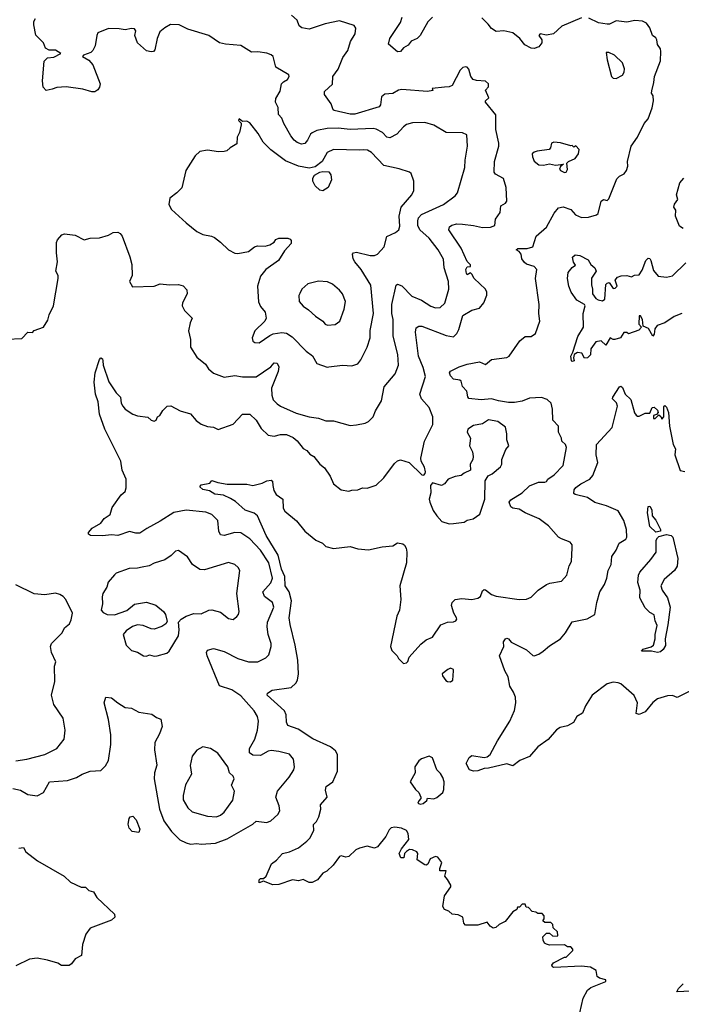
# Model space of a CAD drawing. Extents: x 1921360 to 2014538, y 768294 to 907744.
# Tile 96 of 256: x 1978550 to 1982903, y 795132 to 801608. Entities that reach past the tile are written whole.
import ezdxf

# ---------------------------------------------------------------- set-up
doc = ezdxf.new("R2010")
doc.units = 0

msp = doc.modelspace()

# ---------------------------------------------------------------- linework, layer by layer
at = {"layer": '0CON10XD'}
for points in [[(1978505, 796552.5), (1978555, 796539.4), (1978605, 796512.5), (1978665, 796503.5), (1978707.1, 796525), (1978745.5, 796594.5), (1978865, 796603.6), (1978925, 796623.3), (1978961.2, 796645), (1979015, 796666), (1979085, 796670), (1979115, 796700), (1979134, 796735), (1979149.1, 796840.9), (1979150, 796905), (1979135.4, 797004.6), (1979107.1, 797115), (1979117.5, 797152.5), (1979155, 797148.6), (1979195, 797114), (1979245, 797084.2), (1979285, 797080), (1979335, 797053.1), (1979420.5, 797040.5), (1979449.3, 797019.3), (1979478.3, 797008.3), (1979488.3, 796958.3), (1979469.3, 796910.7), (1979439.5, 796855), (1979438.1, 796805), (1979452.9, 796705), (1979436.9, 796655), (1979435.6, 796615), (1979470, 796415), (1979498.9, 796338.9), (1979548, 796268), (1979603.8, 796213.8), (1979645, 796193.1), (1979675, 796185.7), (1979715, 796189.4), (1979745, 796184.4), (1979837.8, 796192.2), (1979915, 796220), (1980085, 796317.5), (1980105, 796337.5), (1980175, 796327.5), (1980201.7, 796338.3), (1980249.4, 796380.6), (1980261.9, 796405), (1980257.2, 796437.2), (1980235.6, 796495), (1980246.9, 796535), (1980323.8, 796625), (1980353.8, 796675), (1980357.5, 796695), (1980351.2, 796745), (1980325, 796776.7), (1980255.5, 796795.5), (1980205, 796800.5), (1980185, 796796.2), (1980135, 796767.5), (1980085, 796771.5), (1980062, 796785), (1980062.9, 796815), (1980098, 796875), (1980115.3, 796935), (1980120.9, 796995), (1980114.7, 797024.7), (1980093.3, 797063.3), (1980005, 797161.8), (1979945, 797200), (1979865, 797225.6), (1979783.6, 797423.6), (1979780, 797445), (1979785, 797461.2), (1979825, 797473.1), (1979895, 797453.3), (1979985, 797406.2), (1980055, 797385.5), (1980116.4, 797383.6), (1980169.1, 797410.9), (1980188.9, 797431.1), (1980204.5, 797485), (1980203.8, 797505), (1980184.6, 797565), (1980177.7, 797615), (1980180, 797645), (1980221.5, 797745), (1980212.7, 797775), (1980161.5, 797815), (1980150.8, 797845), (1980202.1, 797905), (1980212.7, 797935), (1980188.8, 798035), (1980135, 798118.7), (1980065, 798193.6), (1980005, 798231.9), (1979965, 798235.5), (1979896.2, 798216.2), (1979870.7, 798220.7), (1979860, 798245), (1979853.1, 798315), (1979815, 798353.6), (1979775, 798369.6), (1979645, 798381.2), (1979565, 798367.5), (1979475, 798308.9), (1979387.8, 798262.2), (1979340.3, 798229.7), (1979315, 798230), (1979272.3, 798242.3), (1979195.6, 798214.4), (1979155, 798220.6), (1979095, 798213.1), (1979016.1, 798216.1), (1979003.3, 798225), (1979003.8, 798235), (1979026.3, 798263.7), (1979084.1, 798295.9), (1979105, 798326.2), (1979145.6, 798354.4), (1979159.5, 798400.5), (1979217.7, 798482.3), (1979244.1, 798505.9), (1979251.7, 798528.3), (1979250, 798585), (1979224.6, 798644.6), (1979215.6, 798705), (1979110, 798915), (1979075, 799013.3), (1979067.1, 799095), (1979048.9, 799145), (1979040.6, 799225), (1979046.2, 799285), (1979075, 799372.5), (1979085, 799383.3), (1979095, 799377.5), (1979098, 799365), (1979099.2, 799335), (1979137, 799227), (1979184.7, 799154.7), (1979214.5, 799125), (1979218.9, 799085), (1979228.1, 799065), (1979245, 799045.8), (1979295, 799013.1), (1979325, 799002.9), (1979393.9, 798993.9), (1979415, 798973.8), (1979435, 798966.7), (1979447.5, 798975), (1979457.5, 798995), (1979472.5, 799005), (1979492.7, 799037.3), (1979520, 799065), (1979545, 799067.5), (1979605.6, 799035.6), (1979675, 799016.7), (1979710.7, 798970.7), (1979745, 798946.7), (1979785, 798932.5), (1979825, 798926.9), (1979855, 798912.5), (1979955, 798948.6), (1980015.7, 799014.3), (1980065, 799014), (1980105, 798974), (1980139.8, 798919.8), (1980185, 798875.7), (1980225, 798869.6), (1980265, 798880), (1980305, 798879.6), (1980349.9, 798859.9), (1980375, 798838.1), (1980415, 798787.5), (1980440, 798775), (1980459.7, 798749.7), (1980486.2, 798735), (1980525, 798683.8), (1980555, 798660), (1980592, 798605), (1980614.2, 798554.2), (1980665, 798516.2), (1980715, 798506.2), (1980735, 798514), (1980775, 798516.2), (1980805, 798528), (1980835, 798526), (1980895, 798546.2), (1980945, 798593.8), (1981015, 798688.8), (1981035, 798706.2), (1981055, 798713.8), (1981112, 798695), (1981195, 798614), (1981208, 798612), (1981217.7, 798622.3), (1981219.2, 798635), (1981212.5, 798665), (1981191.4, 798705), (1981190, 798725), (1981213.1, 798835), (1981267.5, 798945), (1981268.1, 798995), (1981245, 799056.7), (1981192.9, 799115), (1981183.3, 799145), (1981219.1, 799260.9), (1981205, 799320), (1981174.8, 799395), (1981153.6, 799553.7), (1981157.8, 799582.2), (1981175, 799592.5), (1981195, 799592.1), (1981355, 799530), (1981405, 799522.5), (1981425, 799543.6), (1981438.9, 799571.1), (1981465, 799662.5), (1981525, 799697.1), (1981575, 799710), (1981604.3, 799745), (1981623, 799797), (1981624.2, 799815.8), (1981615.6, 799835), (1981540.6, 799905), (1981525, 799933.8), (1981515, 799942), (1981495, 799930), (1981489.3, 799939.3), (1981486.2, 799965), (1981495, 799981.4), (1981515.5, 799984.5), (1981515.7, 799995), (1981495, 800017.5), (1981454.6, 800105), (1981374.4, 800225), (1981377.5, 800245), (1981393.4, 800256.6), (1981425, 800266), (1981462.2, 800262.2), (1981534.6, 800254.6), (1981595, 800240.6), (1981646.4, 800243.6), (1981675.5, 800254.5), (1981679.4, 800295), (1981711.2, 800338.8), (1981715, 800383.3), (1981745, 800400.6), (1981753.8, 800415), (1981751.4, 800505), (1981732.4, 800562.4), (1981680.9, 800590.9), (1981672, 800605), (1981673.8, 800675), (1981701.4, 800775), (1981701.5, 800795), (1981682.7, 800885), (1981682.7, 800982.7), (1981614, 801065), (1981613.8, 801075), (1981636, 801095), (1981614.2, 801145), (1981633.9, 801166.1), (1981633.8, 801185), (1981613.6, 801203.6), (1981555, 801207), (1981534, 801214), (1981517.1, 801235), (1981505, 801282.9), (1981495, 801296.2), (1981485, 801298.8), (1981465, 801293.3), (1981448, 801275), (1981395.7, 801175), (1981375, 801165.5), (1981344.4, 801164.4), (1981263.6, 801156.4), (1981268.3, 801141.7), (1981233.9, 801136.1), (1981065, 801149.2), (1981042, 801145), (1981005, 801122.5), (1980952, 801118), (1980929.6, 801100.4), (1980922.8, 801047.2), (1980915, 801034.4), (1980755, 800986.3), (1980725, 800986.9), (1980619.8, 801009.8), (1980612.7, 801015), (1980600.2, 801055), (1980556.4, 801115), (1980554.7, 801135), (1980607.2, 801182.8), (1980611.2, 801235), (1980645, 801282.5), (1980675, 801360), (1980709.5, 801405), (1980725.4, 801464.6), (1980757.1, 801515), (1980761.7, 801551.7), (1980749.5, 801569.5), (1980655, 801600.4), (1980559.7, 801580.3), (1980455, 801546), (1980405.7, 801554.3), (1980388.4, 801568.4), (1980375.3, 801605.3), (1980337.4, 801637.4)], [(1980765, 798944.3), (1980822.5, 798955), (1980844.1, 798965.9), (1980875, 798996.2), (1980890, 799035), (1980929.7, 799100.3), (1980947, 799193), (1981020.9, 799279.1), (1981042.5, 799335), (1981037.5, 799405), (1981006.1, 799526.1), (1981007.8, 799635), (1980998.8, 799675), (1980997.5, 799735), (1981027.3, 799862.7), (1981035, 799869.2), (1981065, 799857.8), (1981130.1, 799790.1), (1981192.7, 799762.7), (1981254.1, 799724.1), (1981285, 799713.6), (1981316.2, 799715), (1981347.2, 799742.8), (1981372.9, 799835), (1981371.9, 799885), (1981343.6, 799975), (1981337.5, 800032.5), (1981303.1, 800095), (1981245, 800170), (1981181.8, 800225), (1981168.7, 800255), (1981168.8, 800285), (1981174.8, 800305.2), (1981194.2, 800325.8), (1981338.5, 800391.5), (1981415, 800450), (1981430.5, 800469.5), (1981478.9, 800635), (1981481.1, 800685), (1981497.1, 800775), (1981491.4, 800851.4), (1981464.3, 800864.3), (1981355, 800866.9), (1981275, 800914.5), (1981215, 800931.8), (1981135, 800928.9), (1981095, 800917.5), (1981075, 800904.3), (1981030.6, 800855), (1980985, 800830.4), (1980965, 800835.6), (1980936.9, 800865), (1980895, 800888.2), (1980875, 800892), (1980725, 800886.4), (1980645, 800895.3), (1980573, 800893), (1980505, 800878.2), (1980475, 800864.4), (1980463.3, 800855), (1980444.6, 800815.4), (1980425, 800792.9), (1980405, 800789.1), (1980375, 800800.8), (1980354.8, 800814.8), (1980333.3, 800843.3), (1980287.2, 800925), (1980275, 800960), (1980253.8, 800985), (1980251.1, 801031.1), (1980232.5, 801065), (1980235, 801089.2), (1980262.9, 801137.1), (1980272.1, 801185), (1980285, 801200), (1980312.5, 801215), (1980322.5, 801235), (1980320, 801245), (1980236.2, 801295), (1980216.7, 801365), (1980205, 801376.7), (1980175, 801388.8), (1980117.3, 801397.3), (1980075, 801393.3), (1980005, 801439.2), (1979905, 801446.2), (1979865, 801454.7), (1979795, 801504.6), (1979655.9, 801545.9), (1979600, 801575), (1979542.8, 801577.2), (1979504.6, 801555.4), (1979472.7, 801527.3), (1979453.6, 801485), (1979439.4, 801410.6), (1979431.1, 801398.9), (1979414.3, 801395.7), (1979384, 801404), (1979326.2, 801455), (1979308.1, 801505), (1979315.3, 801535), (1979305, 801547.8), (1979285, 801550.9), (1979245, 801540.6), (1979205, 801548.8), (1979135, 801550), (1979065, 801520.9), (1979056.9, 801505), (1979046, 801435), (1979030.8, 801405), (1979018.2, 801391.8), (1978970, 801375), (1978962.5, 801365), (1979005, 801342.5), (1979030.7, 801310.7), (1979078.8, 801185), (1979076.2, 801165), (1979065, 801146.7), (1979045, 801133.3), (1979025, 801133.3), (1978965, 801151.4), (1978855, 801165.7), (1978795, 801161.4), (1978765, 801150.8), (1978725, 801141.2), (1978704.4, 801164.4), (1978701.4, 801205), (1978711.1, 801335), (1978734, 801356), (1978775, 801362.5), (1978820, 801385), (1978785, 801407.9), (1978745, 801407.5), (1978720.4, 801420.4), (1978706.2, 801456.2), (1978656.1, 801506.1), (1978644, 801575), (1978644.2, 801595.8), (1978653.3, 801615)], [(1981992.5, 795575), (1982015, 795600), (1982035, 795600), (1982055, 795582.5), (1982085, 795580), (1982090, 795585), (1982088.3, 795608.3), (1982060, 795635), (1982057, 795657), (1982045, 795670), (1982005, 795670), (1981991.7, 795681.7), (1982000, 795695), (1982000, 795715), (1981988.3, 795728.3), (1981958.3, 795728.3), (1981945, 795737.5), (1981921.7, 795741.7), (1981898.3, 795768.3), (1981881.7, 795771.7), (1981875, 795790), (1981855, 795790), (1981838.3, 795771.7), (1981825, 795770), (1981820, 795755), (1981795, 795740), (1981744.2, 795675.8), (1981705, 795656.9), (1981682.2, 795637.8), (1981665, 795633.1), (1981645.7, 795645), (1981625, 795673.3), (1981565, 795653.3), (1981482.3, 795652.3), (1981472.5, 795665), (1981465, 795706.2), (1981435, 795720), (1981395, 795726), (1981372.5, 795745), (1981345.9, 795755.9), (1981334.2, 795775), (1981344.3, 795845), (1981386, 795905), (1981386, 795915), (1981365, 795952.5), (1981346.7, 795975), (1981355, 796010), (1981315, 796010), (1981313.8, 796025), (1981326.7, 796065), (1981300, 796100), (1981285, 796103.3), (1981250.9, 796089.1), (1981235, 796053.3), (1981225, 796046.7), (1981215, 796048.8), (1981165, 796083.3), (1981168.8, 796125), (1981162.5, 796135), (1981135, 796148.8), (1981115, 796150), (1981095, 796137.5), (1981082.5, 796125), (1981077.5, 796095), (1981057.5, 796095), (1981046.7, 796125), (1981061.2, 796155), (1981109.2, 796215), (1981105.7, 796255.7), (1981094.5, 796274.5), (1981061.3, 796291.3), (1981017.8, 796297.8), (1980995, 796292.5), (1980980, 796280), (1980958.8, 796235), (1980905, 796168), (1980885, 796160), (1980835, 796172.5), (1980785, 796160), (1980761.8, 796148.2), (1980715, 796104), (1980695, 796100), (1980665, 796109.1), (1980655, 796104.5), (1980613.1, 796046.9), (1980571.3, 796008.7), (1980544, 795995), (1980509.2, 795950.8), (1980475, 795932.5), (1980455, 795934.2), (1980415, 795954), (1980385, 795944.4), (1980345, 795950.6), (1980255, 795919.2), (1980215, 795916.9), (1980155, 795942.5), (1980125, 795930), (1980125, 795950), (1980135, 795960), (1980155, 795960), (1980172.5, 795975), (1980207.5, 796055), (1980239.8, 796080.2), (1980280, 796125), (1980325, 796134.4), (1980385, 796160.5), (1980440, 796205), (1980458.1, 796225), (1980485.7, 796275), (1980484, 796315), (1980503.8, 796335), (1980518, 796365), (1980532, 796415), (1980530, 796445), (1980574, 796495), (1980561.2, 796541.2), (1980565.7, 796564.3), (1980609.2, 796595), (1980640, 796665), (1980640.5, 796775), (1980628.8, 796798.8), (1980595, 796824.4), (1980477.8, 796877.8), (1980382.6, 796942.6), (1980314.3, 796965), (1980305, 796987.5), (1980303.9, 797035), (1980292.6, 797062.6), (1980178.8, 797165), (1980180.5, 797179.5), (1980211.7, 797198.3), (1980336.7, 797215), (1980366.8, 797243.2), (1980378.9, 797265), (1980385.4, 797305), (1980379.6, 797395), (1980362.5, 797495), (1980329.5, 797629.5), (1980324, 797675), (1980338.6, 797785), (1980323.1, 797845), (1980297.3, 797885), (1980294.8, 797945), (1980272.3, 797995), (1980250.5, 798085), (1980172.5, 798215), (1980114.7, 798345), (1980092.9, 798362.9), (1980033, 798383), (1979969.1, 798439.1), (1979937.9, 798457.9), (1979890.5, 798480.5), (1979835, 798487.1), (1979798.8, 798508.8), (1979755, 798518.2), (1979735.8, 798535), (1979745, 798549.2), (1979800.7, 798559.3), (1979815, 798577.5), (1979853, 798563), (1979915, 798552.5), (1980045, 798552), (1980085, 798543.8), (1980145, 798560), (1980175, 798575.7), (1980205, 798580), (1980212.7, 798572.7), (1980215.6, 798545), (1980221.3, 798511.3), (1980237.5, 798485), (1980282, 798455), (1980284.6, 798395), (1980295.3, 798375.3), (1980370.9, 798310.8), (1980426.2, 798245), (1980498.8, 798185), (1980543.3, 798165), (1980565, 798144), (1980615, 798130), (1980725, 798144), (1980775, 798128.8), (1980845, 798122), (1980935, 798141.4), (1981005, 798146.7), (1981035, 798166.7), (1981071.7, 798161.7), (1981081.7, 798151.7), (1981092.4, 798132.4), (1981097.1, 798105), (1981094, 798035), (1981051.4, 797885), (1981056.9, 797795), (1981048.8, 797725), (1981030.8, 797685), (1980990, 797485), (1980999.1, 797459.1), (1981033.8, 797425), (1981042.5, 797407.5), (1981074.1, 797374.1), (1981095, 797378.8), (1981103.9, 797386.1), (1981112, 797415), (1981188.8, 797501.2), (1981225, 797530), (1981265, 797546.7), (1981321.4, 797628.6), (1981365, 797646), (1981405, 797648), (1981418.8, 797655), (1981426, 797665), (1981423.8, 797675), (1981406.7, 797705), (1981391.2, 797755), (1981396.2, 797775), (1981415.7, 797794.3), (1981458.1, 797801.9), (1981525, 797793.6), (1981565, 797802.9), (1981581.4, 797815), (1981595, 797851.2), (1981605, 797860), (1981615, 797858.9), (1981655, 797828.1), (1981685, 797816.7), (1981835, 797794.4), (1981885, 797797.1), (1981915, 797810), (1981962, 797855), (1982015, 797893.1), (1982037.3, 797902.7), (1982113.9, 797916.1), (1982150, 797955), (1982165.5, 798015), (1982181.1, 798045), (1982185.6, 798135), (1982184, 798155), (1982172.4, 798172.4), (1982113.8, 798193.8), (1982095, 798204.4), (1982028.4, 798278.4), (1981967.5, 798325), (1981875, 798364.3), (1981835, 798387.9), (1981793.8, 798395), (1981781.4, 798405), (1981770.6, 798435), (1981780.3, 798449.7), (1981855.6, 798495), (1981905, 798542.9), (1981963, 798567), (1982005, 798565.5), (1982015, 798570.5), (1982025, 798585.7), (1982065.7, 798615), (1982124.4, 798675), (1982148, 798795), (1982140, 798815), (1982116, 798836), (1982114.2, 798855), (1982094, 798895), (1982094, 798935), (1982058, 798975), (1982054.2, 799045.8), (1982045.8, 799085), (1982020.2, 799110.2), (1981983.3, 799123.3), (1981905, 799119.1), (1981855, 799098.8), (1981805, 799090), (1981765, 799089.7), (1981701, 799101), (1981653.2, 799113.2), (1981585, 799107.1), (1981505, 799116.2), (1981497.3, 799127.3), (1981491.4, 799165), (1981464, 799195), (1981455, 799230), (1981445, 799237.1), (1981405, 799244.3), (1981384.2, 799265), (1981376.7, 799285), (1981383.9, 799296.1), (1981441.2, 799325), (1981495, 799343.3), (1981575, 799357.5), (1981615, 799340), (1981655, 799373.9), (1981755, 799387.1), (1981769.1, 799395), (1981840, 799495), (1981875.6, 799524.4), (1981915.7, 799525), (1981943.6, 799545), (1981972.5, 799625), (1981966, 799675), (1981967.1, 799735), (1981944, 799905), (1981951.5, 799965), (1981934.3, 799985), (1981885, 800000), (1981870.2, 800010.2), (1981853.8, 800035), (1981848.5, 800065), (1981835, 800082.5), (1981816.7, 800095), (1981827.7, 800102.3), (1981887.8, 800102.2), (1981925.3, 800114.7), (1981948.6, 800185), (1982015, 800242.6), (1982065.2, 800334.8), (1982095, 800371.1), (1982125, 800376.2), (1982175, 800360), (1982205.6, 800325), (1982245, 800306.6), (1982291.1, 800308.9), (1982345, 800324.4), (1982356.3, 800333.7), (1982376.4, 800413.6), (1982390, 800425), (1982415, 800418.8), (1982425, 800428.8), (1982478, 800562), (1982495, 800579.2), (1982526.2, 800593.8), (1982541.9, 800615), (1982550.5, 800645), (1982549.1, 800675), (1982572.7, 800775), (1982614.6, 800835.4), (1982658.9, 800925), (1982685, 800955.5), (1982711.6, 801028.4), (1982719.6, 801075), (1982716.9, 801106.9), (1982707.5, 801125), (1982709.4, 801140.6), (1982722.9, 801195), (1982725.5, 801235), (1982765, 801336.7), (1982768.5, 801398.5), (1982765, 801416.7), (1982746, 801445), (1982742.5, 801475), (1982735, 801488), (1982713.3, 801503.3), (1982696.1, 801555), (1982674.4, 801584.4), (1982648.2, 801598.2), (1982597.1, 801602.9), (1982545, 801591.8), (1982475, 801601.2), (1982431, 801579), (1982415, 801577.4), (1982358, 801588), (1982295, 801618.5)], [(1981265, 801623.5), (1981235.3, 801594.7), (1981185.4, 801504.6), (1981165, 801483.8), (1981125, 801466.7), (1981105, 801441.2), (1981075, 801423.8), (1981055, 801398.8), (1981036.1, 801396.1), (1980976.4, 801446.4), (1980984.4, 801485), (1981055, 801590), (1981066.7, 801625)], [(1982245, 801620.4), (1982117.5, 801565), (1982062.5, 801515), (1982015, 801505.6), (1981973.3, 801515), (1981966, 801505), (1981984.4, 801475), (1981984.4, 801455), (1981965, 801429.2), (1981935, 801417.5), (1981915, 801420), (1981873.3, 801443.3), (1981841.2, 801485), (1981795, 801520.8), (1981735, 801534.3), (1981685, 801530.8), (1981655, 801550.8), (1981632.5, 801577.5), (1981590.2, 801620.3)], [(1982475, 801222.1), (1982515, 801244), (1982526.6, 801263.4), (1982528.1, 801285), (1982515.7, 801325), (1982464, 801375), (1982425, 801391.9), (1982407.5, 801392.5), (1982413.8, 801345), (1982443.1, 801235), (1982455, 801222.5), (1982475, 801222.1)], [(1980573, 799323), (1980585, 799324), (1980674.5, 799335.5), (1980735, 799332), (1980774.5, 799345.5), (1980795, 799371.2), (1980835.9, 799454.1), (1980856.2, 799515), (1980856.7, 799563.3), (1980878, 799675), (1980861.3, 799861.3), (1980796.8, 799965), (1980754, 800015), (1980744, 800035), (1980740, 800065), (1980745.5, 800074.5), (1980765, 800078.9), (1980855, 800056.2), (1980885, 800057.3), (1980904.4, 800065), (1980947.8, 800115), (1980965, 800181.9), (1981022.8, 800207.2), (1981043.8, 800225), (1981051.1, 800248.9), (1981046.1, 800315), (1981059.3, 800375), (1981130.5, 800455), (1981143.8, 800485), (1981142.7, 800545), (1981125.7, 800595.7), (1981115, 800606), (1981046.9, 800626.9), (1980945, 800649.4), (1980864.2, 800735), (1980838.8, 800748.8), (1980815, 800752.9), (1980785, 800749.1), (1980615, 800754.5), (1980573.5, 800735), (1980540, 800675), (1980495, 800639.7), (1980455, 800630.4), (1980385, 800644.6), (1980299.9, 800679.9), (1980201.7, 800751.7), (1980152.6, 800802.6), (1980118.7, 800858.7), (1980065, 800928.8), (1980045, 800940), (1980015, 800937.5), (1979995, 800955.7), (1979990, 800945), (1980007.5, 800927.5), (1980007, 800917), (1979996.2, 800865), (1979980, 800835), (1979979.3, 800790.7), (1979933.9, 800766.1), (1979913.6, 800746.4), (1979895, 800740), (1979858.3, 800738.3), (1979785, 800748.8), (1979735, 800740), (1979705, 800712.5), (1979643.8, 800615), (1979617, 800503), (1979585, 800468.8), (1979538.8, 800435), (1979531.7, 800391.7), (1979549.1, 800359.1), (1979645, 800271.2), (1979715.7, 800215.7), (1979755, 800194.3), (1979812.5, 800185), (1979831.2, 800175), (1979872, 800145), (1979925, 800093.8), (1979965, 800072.5), (1979985, 800069.2), (1980055, 800083.1), (1980095, 800114.2), (1980115, 800121.4), (1980165, 800119.2), (1980195, 800127.5), (1980223.3, 800145), (1980235, 800162.5), (1980255, 800171.2), (1980315, 800171.2), (1980330, 800165), (1980336.7, 800155), (1980336.7, 800135), (1980291.5, 800088.5), (1980252.9, 800025), (1980170, 799965), (1980135, 799920), (1980115.6, 799855), (1980121.4, 799751.4), (1980135, 799722), (1980165.8, 799685), (1980172.5, 799645), (1980162, 799625), (1980097.6, 799562.4), (1980078.6, 799515), (1980085, 799494), (1980097.5, 799485), (1980125, 799483.5), (1980195, 799531.8), (1980218.7, 799541.3), (1980275, 799550.6), (1980305, 799546.9), (1980343, 799523), (1980435, 799427.1), (1980476.9, 799396.9), (1980505.9, 799345.9), (1980573, 799323)], [(1982135, 800603.3), (1982145, 800605.7), (1982155, 800622.5), (1982150, 800665), (1982160, 800675), (1982205, 800694), (1982226.2, 800725), (1982230, 800755), (1982208.3, 800778.3), (1982195, 800770), (1982185, 800780), (1982175, 800777.5), (1982108.2, 800798.2), (1982065, 800801.9), (1982048.8, 800795), (1982041.2, 800765), (1982032.5, 800755), (1981955, 800743.3), (1981933.6, 800736.4), (1981922, 800725), (1981923.1, 800705), (1981935, 800678), (1981965, 800653.5), (1981995, 800650.6), (1982035, 800659.2), (1982075, 800650.6), (1982127, 800657), (1982108, 800642), (1982102.2, 800625), (1982107.8, 800615), (1982135, 800603.3)], [(1980545, 800482.9), (1980525, 800486), (1980495, 800515.8), (1980478.9, 800545), (1980478.8, 800565), (1980489.1, 800585), (1980524.4, 800605.6), (1980545, 800610), (1980585, 800606.5), (1980598, 800588), (1980602.5, 800555), (1980580, 800505), (1980545, 800482.9)], [(1982915, 800234.4), (1982890.3, 800250.3), (1982864.1, 800315), (1982865.7, 800355), (1982854.1, 800375.9), (1982856.7, 800395), (1982879.2, 800425), (1982870, 800455), (1982892.5, 800535), (1982920, 800565)], [(1978465, 799505.8), (1978565, 799511.2), (1978605, 799552), (1978635, 799550), (1978646.4, 799563.6), (1978707.5, 799585), (1978735, 799632.5), (1978744.2, 799665.8), (1978773.8, 799725), (1978803.3, 799905), (1978802.5, 799925), (1978787.5, 799955), (1978798.8, 800015), (1978792, 800075), (1978793, 800143), (1978799.3, 800160.7), (1978827.7, 800192.3), (1978845, 800200), (1978915, 800190.6), (1978975, 800160), (1979015, 800170), (1979075, 800172.5), (1979135, 800190), (1979165, 800207.5), (1979195, 800211.2), (1979211.7, 800201.7), (1979223.4, 800183.4), (1979275, 800047.5), (1979288.3, 799998.3), (1979290, 799925), (1979273.3, 799885), (1979291.7, 799851.7), (1979435, 799856.2), (1979475, 799870), (1979535, 799863.8), (1979595, 799866), (1979625, 799856.7), (1979650.7, 799830.7), (1979651.2, 799805), (1979620.8, 799745), (1979620, 799725), (1979634.5, 799694.5), (1979685.8, 799645.8), (1979671.9, 799615), (1979661.7, 799561.7), (1979673.3, 799505), (1979674.3, 799454.3), (1979715, 799388.8), (1979773.3, 799343.3), (1979792.6, 799312.6), (1979825, 799283.3), (1979896.4, 799256.4), (1979965, 799268.6), (1980015, 799258.1), (1980105, 799259.5), (1980202.5, 799325), (1980225, 799352), (1980245, 799348), (1980254.3, 799325), (1980250.9, 799295), (1980207.6, 799185), (1980207.9, 799137.9), (1980218.3, 799108.3), (1980245, 799081.5), (1980265, 799066.9), (1980369.2, 799019.2), (1980455.4, 798995.4), (1980515, 798987.1), (1980565, 798969.4), (1980615, 798968.6), (1980725, 798938.8), (1980765, 798944.3)], [(1982905, 799674.5), (1982855, 799655.6), (1982795, 799614.7), (1982743.9, 799596.1), (1982728, 799575), (1982725, 799540), (1982715, 799527.5), (1982686.4, 799576.4), (1982651.7, 799591.7), (1982647.5, 799635), (1982635, 799660), (1982625, 799660), (1982623.3, 799605), (1982640, 799585), (1982622.5, 799565), (1982555, 799542.5), (1982545, 799550), (1982525, 799550), (1982502.5, 799515), (1982465, 799504.2), (1982453.9, 799503.9), (1982435, 799516.2), (1982405, 799466.7), (1982375, 799495.7), (1982340.6, 799489.4), (1982306.9, 799443.1), (1982305.5, 799404.5), (1982285.4, 799384.6), (1982265, 799380.8), (1982247.5, 799415), (1982220.2, 799419.8), (1982198, 799405), (1982192.5, 799385), (1982197.5, 799365), (1982185, 799360), (1982180, 799365), (1982176.7, 799395), (1982189.7, 799420.3), (1982221.5, 799525), (1982258.1, 799585), (1982256.9, 799675), (1982269.2, 799725), (1982266.7, 799735), (1982215, 799762.9), (1982178.9, 799815), (1982161.9, 799855), (1982153.8, 799905), (1982158.8, 799945), (1982185, 799977.5), (1982207.5, 799992.5), (1982193.6, 800013.6), (1982186.7, 800045), (1982205, 800060.8), (1982235, 800057.5), (1982289.3, 800029.3), (1982307.2, 799997.2), (1982332.7, 799975), (1982341.5, 799955), (1982312.5, 799907.5), (1982311.4, 799865), (1982319.1, 799835), (1982318.5, 799805), (1982340.6, 799775), (1982355, 799766.5), (1982385, 799759.2), (1982399.4, 799770.6), (1982405, 799866), (1982415, 799876), (1982428.8, 799878.8), (1982455, 799840), (1982467, 799843), (1982480, 799855), (1982467.5, 799895), (1982482.5, 799915), (1982507, 799923), (1982543.6, 799926.4), (1982575, 799917.5), (1982595, 799927.5), (1982625, 799930), (1982645, 799960), (1982670, 800025), (1982685, 800040), (1982695, 800037.5), (1982701.2, 800025), (1982718.8, 799958.8), (1982750.9, 799920.9), (1982805, 799914.2), (1982845, 799924.2), (1982931.7, 800008.3)], [(1980575, 799598.8), (1980625, 799603.8), (1980656, 799625), (1980684, 799705), (1980692.5, 799755), (1980674.5, 799804.5), (1980655, 799830), (1980607.9, 799867.9), (1980575, 799883.8), (1980515, 799888.8), (1980445, 799871.2), (1980406.7, 799835), (1980392.3, 799807.7), (1980386.4, 799793.6), (1980388.8, 799755), (1980415, 799723.8), (1980450.3, 799700.3), (1980497, 799657), (1980545, 799626.2), (1980560, 799605), (1980575, 799598.8)], [(1981994, 797455), (1982035, 797490.6), (1982107.1, 797535), (1982140.6, 797575), (1982185, 797648), (1982283.3, 797666.7), (1982333.8, 797695), (1982347.1, 797775), (1982367.1, 797845), (1982396.9, 797893.1), (1982412.2, 797935), (1982420.6, 797985), (1982440.8, 798025), (1982445, 798077.5), (1982475, 798120), (1982492.9, 798165), (1982538, 798192), (1982544, 798205), (1982542.5, 798255), (1982524.5, 798314.5), (1982487, 798377), (1982410.6, 798410.6), (1982332.8, 798432.8), (1982285, 798465.7), (1982204.2, 798484.2), (1982195, 798492.5), (1982197.5, 798515), (1982209.3, 798530.7), (1982242, 798555), (1982300.8, 798585), (1982319.7, 798610.3), (1982354.4, 798695), (1982342.9, 798745), (1982344, 798815), (1982448.8, 798925), (1982482, 799065), (1982477, 799087), (1982450, 799115), (1982451.2, 799125), (1982495, 799193.3), (1982505, 799198), (1982515, 799188.8), (1982532.9, 799145), (1982570.5, 799110.5), (1982595, 799023.3), (1982605, 799006.2), (1982615, 799001.2), (1982625, 799000), (1982665, 799020), (1982695, 799020), (1982711.7, 799058.3), (1982725, 799060), (1982745, 799040), (1982750, 799025), (1982738.3, 799011.7), (1982720, 799005), (1982720, 798985), (1982730, 798985), (1982755, 799010), (1982768.3, 798998.3), (1982775, 798980), (1982787.5, 798995), (1982788.3, 799061.7), (1982795, 799070), (1982805, 799060), (1982818, 799025), (1982825.8, 798935), (1982848.5, 798815), (1982864.2, 798785), (1982860.4, 798745), (1982894, 798644), (1982925, 798637.2)], [(1981375, 798292.5), (1981405, 798294.2), (1981475, 798304), (1981495, 798316), (1981533.9, 798326.1), (1981578, 798355), (1981610, 798455), (1981612, 798575), (1981632.9, 798607.1), (1981659.1, 798620.9), (1981713.3, 798666.7), (1981721.4, 798685), (1981722, 798715), (1981749.3, 798780.7), (1981767.5, 798805), (1981755.8, 798845), (1981755.7, 798885), (1981746.9, 798926.9), (1981694.7, 798964.7), (1981635, 798976.4), (1981595, 798950.8), (1981535, 798939.4), (1981498.8, 798915), (1981493.8, 798895), (1981515.8, 798855.8), (1981510, 798805), (1981529.2, 798765), (1981534.3, 798735), (1981530.8, 798715), (1981514, 798685), (1981516.7, 798645), (1981475, 798626.2), (1981455, 798610), (1981415, 798603.1), (1981368.8, 798585), (1981345, 798555.8), (1981325, 798544), (1981265, 798562.5), (1981253.8, 798545), (1981254, 798495), (1981244.4, 798455), (1981248.1, 798435), (1981270.3, 798380.3), (1981293.3, 798345), (1981327.3, 798307.3), (1981375, 798292.5)], [(1982735, 798236.7), (1982694.7, 798275), (1982679.4, 798365), (1982685, 798406.7), (1982695, 798408.8), (1982709.2, 798385), (1982710, 798345), (1982735, 798316), (1982765.6, 798255), (1982765, 798243.3), (1982735, 798236.7)], [(1982745, 797445.6), (1982705.9, 797454.1), (1982640, 797455), (1982652.3, 797467.7), (1982705, 797483.8), (1982718.8, 797495), (1982731.4, 797535), (1982731.4, 797565), (1982744.4, 797624.4), (1982730, 797655), (1982725, 797693.3), (1982695, 797709.2), (1982665, 797738.6), (1982630.6, 797805), (1982632.9, 797855), (1982615.8, 797905.8), (1982620, 797955), (1982629.1, 797975), (1982703, 798057), (1982737.5, 798105), (1982736.7, 798185), (1982745, 798201.1), (1982755, 798208.9), (1982805, 798222.2), (1982835, 798214.5), (1982846.7, 798205), (1982879.5, 798065), (1982876, 798014), (1982857.7, 797985), (1982790.4, 797925), (1982768.5, 797885), (1982777.2, 797855), (1982811.8, 797805), (1982829.4, 797745), (1982812.9, 797627.1), (1982795.4, 797535), (1982797.9, 797492.1), (1982784.2, 797465), (1982765, 797450), (1982745, 797445.6)], [(1979435, 797421.2), (1979455, 797423.8), (1979517.7, 797442.3), (1979534.3, 797455.7), (1979594.2, 797555), (1979599.2, 797595), (1979594, 797645), (1979612, 797665), (1979645, 797685.6), (1979695, 797702.9), (1979745, 797700), (1979795, 797724), (1979815, 797727.5), (1979871.9, 797711.9), (1979925, 797668.8), (1979955, 797663.3), (1979977.7, 797682.3), (1979988.8, 797695), (1979994, 797715), (1979979.4, 797835), (1979998.8, 797985), (1979986.7, 798005), (1979965, 798023.8), (1979925, 798037.1), (1979765, 797989.2), (1979735, 797990.8), (1979688, 798025), (1979653.3, 798075), (1979595, 798117.5), (1979575, 798112.5), (1979546.8, 798083.2), (1979504.3, 798055.7), (1979435.7, 798034.3), (1979403.1, 798016.9), (1979355, 798007.8), (1979325, 798000.6), (1979270.6, 797999.4), (1979185, 797967.5), (1979173, 797957), (1979131.8, 797908.2), (1979122.5, 797875), (1979097.8, 797835), (1979092.1, 797812.1), (1979095.7, 797765), (1979086.7, 797725), (1979099.5, 797709.5), (1979125, 797696), (1979175, 797693.5), (1979255, 797722.5), (1979305, 797764), (1979385, 797777.5), (1979445, 797756.7), (1979496.4, 797716.4), (1979508.8, 797695), (1979520.7, 797649.3), (1979512.5, 797635), (1979485, 797616.2), (1979435, 797600), (1979415, 797601.9), (1979363.6, 797623.6), (1979325, 797627.1), (1979293.5, 797616.5), (1979251.3, 797588.7), (1979232, 797565), (1979250, 797495), (1979285, 797458), (1979325, 797448.8), (1979365, 797423.3), (1979385, 797422.5), (1979405, 797430), (1979435, 797421.2)], [(1978525, 796733.3), (1978597.5, 796745), (1978715, 796775.7), (1978795, 796814.3), (1978843.7, 796876.3), (1978848.6, 796935), (1978837.1, 797015), (1978775.6, 797105), (1978759.2, 797165), (1978782, 797255), (1978780, 797355), (1978787.5, 797385), (1978760, 797445), (1978752.9, 797485), (1978760, 797505), (1978830, 797575), (1978845, 797607.5), (1978877.5, 797635), (1978889.3, 797660.7), (1978897.5, 797705), (1978853.3, 797795), (1978836.7, 797815), (1978815, 797828), (1978785, 797835.8), (1978715, 797824.3), (1978645, 797832.5), (1978525, 797890)], [(1982967.5, 797195), (1982875, 797150), (1982845, 797162.5), (1982811.2, 797161.2), (1982745, 797140.6), (1982715, 797116.9), (1982665.5, 797055), (1982625, 797039.2), (1982606.7, 797045), (1982614.5, 797114.5), (1982592.7, 797162.7), (1982505, 797238.8), (1982487.3, 797247.3), (1982455, 797250.6), (1982415, 797240.8), (1982316.2, 797165), (1982272.5, 797095), (1982252.3, 797047.7), (1982216.1, 797023.9), (1982193.3, 796985), (1982155, 796963.8), (1982105, 796952), (1982082.1, 796937.9), (1982026.4, 796873.6), (1981958.5, 796825), (1981905, 796762.9), (1981840, 796735), (1981795, 796700.5), (1981754.7, 796714.7), (1981635, 796684.7), (1981605, 796682.3), (1981565, 796666.7), (1981535, 796664.6), (1981509.4, 796675), (1981488.2, 796715), (1981507.9, 796755), (1981525, 796769.4), (1981605, 796755.5), (1981625, 796759.6), (1981645.3, 796774.7), (1981694.2, 796865.8), (1981775.5, 796994.5), (1981804.8, 797065), (1981814.1, 797115), (1981812.1, 797152.1), (1981799.5, 797185), (1981773.6, 797225), (1981762.7, 797285), (1981741.5, 797325), (1981705.8, 797425), (1981734.4, 797485), (1981733.3, 797515), (1981745, 797536.7), (1981755, 797541.2), (1981765, 797536.7), (1981784.2, 797514.2), (1981885, 797462.9), (1981925, 797426.2), (1981935, 797423.8), (1981965, 797434), (1981994, 797455)], [(1981385, 797253.3), (1981400, 797265), (1981403.8, 797325), (1981403.3, 797335), (1981385, 797342), (1981366.7, 797335), (1981330, 797305), (1981331.7, 797291.7), (1981352.6, 797262.6), (1981365, 797254.4), (1981385, 797253.3)], [(1979845, 796364.6), (1979872.2, 796375), (1979895, 796395.4), (1979952.3, 796475), (1979963.1, 796533.1), (1979944.2, 796574.2), (1979962, 796615), (1979955, 796633.3), (1979931.4, 796655), (1979920, 796695), (1979854.2, 796784.2), (1979805, 796814.2), (1979755, 796826), (1979715, 796804), (1979685.7, 796765), (1979672.1, 796702.1), (1979680.9, 796645), (1979641.8, 796575), (1979625.7, 796505.7), (1979626.8, 796476.8), (1979655.5, 796425), (1979685, 796398.5), (1979785, 796368.4), (1979845, 796364.6)], [(1981185, 796447.5), (1981205, 796452.5), (1981228.3, 796471.7), (1981233, 796487), (1981273.9, 796483.9), (1981295, 796492), (1981334.6, 796525.4), (1981341.5, 796545), (1981341.9, 796595), (1981333.1, 796623.1), (1981319.1, 796649.1), (1981294.2, 796675), (1981265, 796752.5), (1981245, 796764.3), (1981192.9, 796747.1), (1981175.9, 796734.1), (1981150, 796695), (1981152.5, 796655), (1981120, 796595), (1981153.3, 796545), (1981176.7, 796525), (1981190, 796495), (1981190, 796485), (1981175, 796470), (1981170, 796455), (1981185, 796447.5)], [(1979335, 796261.2), (1979289.6, 796269.6), (1979270.8, 796290.8), (1979264.2, 796315.8), (1979270, 796355), (1979277.5, 796365), (1979295, 796370), (1979315.9, 796345.9), (1979340.8, 796285), (1979335, 796261.2)], [(1978545, 796160), (1978575, 796163.3), (1978591.1, 796135), (1978667.5, 796075), (1978844, 795974), (1978884.2, 795935), (1978955, 795902.2), (1978983.3, 795903.3), (1979005, 795880), (1979035, 795872.5), (1979057.5, 795835), (1979174, 795725), (1979176.2, 795705), (1979155, 795686), (1979015, 795631.9), (1978986.4, 795593.6), (1978963.1, 795525), (1978957, 795453), (1978915, 795431.2), (1978890.9, 795399.1), (1978875, 795388), (1978825, 795388), (1978801.7, 795401.7), (1978733.4, 795423.4), (1978665, 795435.5), (1978615, 795430), (1978525, 795385.6)], [(1982234.2, 795075), (1982256.7, 795173.3), (1982285.8, 795224.2), (1982307.1, 795242.9), (1982405, 795283.1), (1982405, 795292.5), (1982365, 795303.8), (1982350, 795315), (1982342.5, 795355), (1982306.1, 795376.1), (1982245, 795382), (1982065, 795373.3), (1982055, 795377.5), (1982050.7, 795389.3), (1982062.5, 795405), (1982135, 795442.5), (1982145, 795442.5), (1982190, 795485), (1982190, 795495), (1982175, 795510), (1982155, 795510), (1982135, 795522.5), (1982035, 795520), (1982015, 795526.7), (1982002.5, 795535), (1981993, 795553), (1981992.5, 795575)], [(1982965, 795219.4), (1982873.8, 795213.8), (1982883.3, 795235), (1982915, 795267.5)]]:
    msp.add_lwpolyline(points, dxfattribs=at)

doc.saveas('drawing.dxf')
